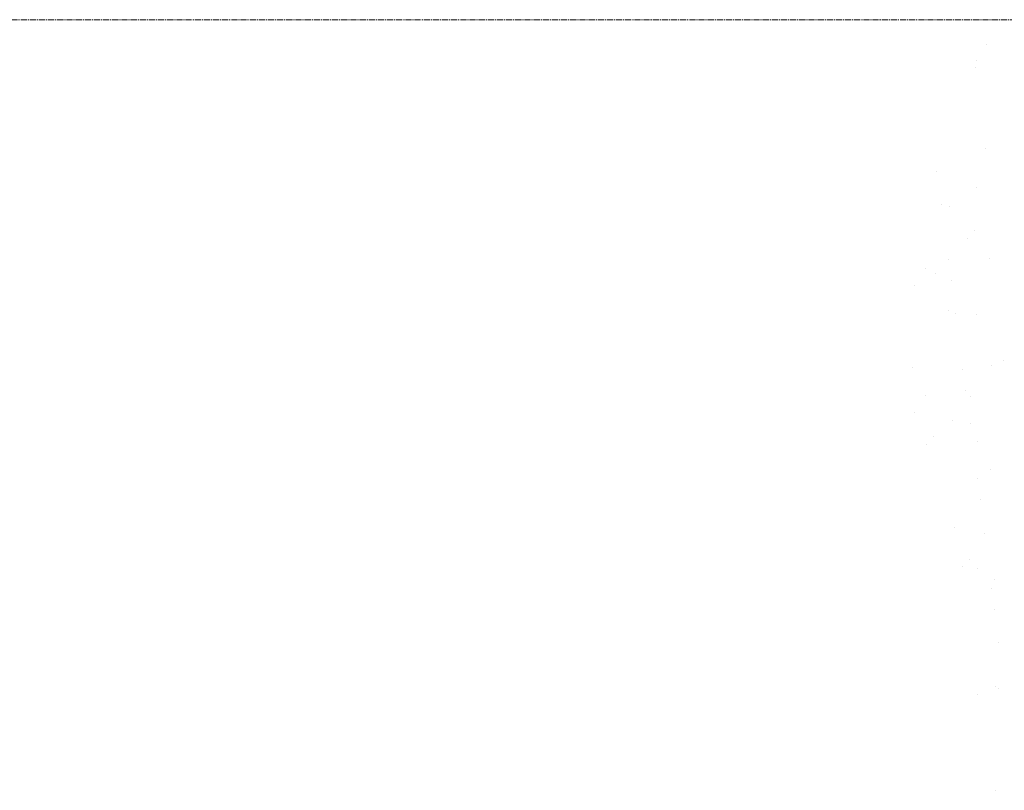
# Model space of a CAD drawing. Header units: centimetres. Extents: x 88729 to 133553, y -16225 to 14174.
# Tile 20 of 106: x 93365 to 93607, y -14770 to -14580. Entities that reach past the tile are written whole.
import ezdxf
from ezdxf.enums import TextEntityAlignment as Align

# ---------------------------------------------------------------- set-up
doc = ezdxf.new("R2010")
doc.units = ezdxf.units.CM
doc.linetypes.add('CENTER2', pattern=[1.125, 0.75, -0.125, 0.125, -0.125])
for name, color, linetype in [('A-OS', 252, 'CENTER2'), ('E_PODKLAD', 7, 'Continuous'), ('mat', 252, 'Continuous'), ('R-MET-IWE', 252, 'Continuous')]:
    doc.layers.add(name, color=color, linetype=linetype)
doc.styles.get("Standard").update_dxf_attribs({"font": 'txt.shx'})

# ---------------------------------------------------------------- blocks, each defined once
blk = doc.blocks.new('A$Ce817dbbb')
at = {"layer": 'A-OS', "color": 252, "lineweight": 9, "ltscale": 2}
blk.add_line((-153.4, -25045.77), (3298.95, -25045.77), dxfattribs=at)
at = {"layer": 'mat', "color": 252, "lineweight": 9}
for p, q in [((2201.01, -25051.9), (2201.01, -25051.9)), ((2198.61, -25055.9), (2198.61, -25055.9)), ((2198.49, -25057.58), (2198.49, -25057.58)), ((2200.89, -25077.48), (2200.89, -25077.48)), ((2188.91, -25082.95), (2188.91, -25082.95)), ((2198.66, -25087.04), (2198.66, -25087.04)), ((2189.98, -25091.08), (2189.98, -25091.08)), ((2191.97, -25091.6), (2191.97, -25091.6)), ((2198.15, -25097.59), (2198.15, -25097.59)), ((2196.46, -25099.44), (2196.46, -25099.44)), ((2191.77, -25104.66), (2191.77, -25104.66)), ((2201.87, -25104.49), (2201.87, -25104.49)), ((2186.04, -25106.86), (2186.04, -25106.86)), ((2188.48, -25108.14), (2188.48, -25108.14)), ((2183.35, -25111.08), (2183.35, -25111.08)), ((2192.46, -25109.86), (2192.46, -25109.86)), ((2191.85, -25117.18), (2191.85, -25117.18)), ((2193.53, -25117.99), (2193.53, -25117.99)), ((2198.72, -25118.18), (2198.72, -25118.18)), ((2182.93, -25131.3), (2182.93, -25131.3)), ((2202.2, -25130.67), (2202.2, -25130.67)), ((2205.23, -25129.5), (2205.23, -25129.5)), ((2195.32, -25131.58), (2195.32, -25131.58)), ((2186.09, -25138), (2186.09, -25138)), ((2196, -25136.78), (2196, -25136.78)), ((2197.26, -25138.2), (2197.26, -25138.2)), ((2183.41, -25142.22), (2183.41, -25142.22)), ((2192.82, -25144.19), (2192.82, -25144.19)), ((2197.07, -25144.91), (2197.07, -25144.91)), ((2188.14, -25148.15), (2188.14, -25148.15)), ((2186.45, -25149.99), (2186.45, -25149.99)), ((2198.78, -25149.32), (2198.78, -25149.32)), ((2202.08, -25156.25), (2202.08, -25156.25)), ((2198.86, -25158.5), (2198.86, -25158.5)), ((2199.54, -25163.7), (2199.54, -25163.7)), ((2193.16, -25170.36), (2193.16, -25170.36)), ((2200.62, -25171.83), (2200.62, -25171.83)), ((2196.92, -25178.21), (2196.92, -25178.21)), ((2195.23, -25180.05), (2195.23, -25180.05)), ((2198.83, -25180.46), (2198.83, -25180.46)), ((2203.05, -25183.26), (2203.05, -25183.26)), ((2202.4, -25185.41), (2202.4, -25185.41)), ((2203.09, -25190.62), (2203.09, -25190.62)), ((2204.16, -25198.75), (2204.16, -25198.75)), ((2203.38, -25209.43), (2203.38, -25209.43)), ((2204.01, -25210.12), (2204.01, -25210.12)), ((2198.89, -25211.6), (2198.89, -25211.6)), ((2203.26, -25235.01), (2203.26, -25235.01))]:
    blk.add_line(p, q, dxfattribs=at)
at = {"layer": 'R-MET-IWE', "color": 252, "lineweight": 9, "width": 0.75}
for tag, rotation, p in [('0-', 90, (-1139.05, -4143.61)), ('0-', 90, (-1113.05, -4143.61)), ('0-', 90, (-1087.05, -4143.61)), ('2-', 90, (-796.05, -4143.61)), ('2-', 90, (-505.05, -4143.61)), ('0-', 90, (-480.05, -4143.61)), ('0-', 90, (-456.05, -4143.61)), ('2-', 90, (-166.05, -4143.61)), ('2-', 90, (-625.66, -4833.61)), ('2-', 90, (-599.66, -4833.61)), ('2-', 90, (-573.66, -4833.61)), ('0-', 180, (-2169.64, -4848.47)), ('0-', 180, (-2169.64, -4873.47)), ('0-', 180, (-2169.64, -4899.47)), ('-2', 90, (-1661.47, -4961.65)), ('-2', 90, (-1636.47, -4961.65)), ('0-', 270, (-1489.78, -4968.06)), ('0-', 270, (-1464.78, -4968.06)), ('0-', 270, (-1439.78, -4968.06)), ('0-', 270, (-1364.78, -4968.06)), ('0-', 270, (-1339.78, -4968.06)), ('0-', 270, (-1314.78, -4968.06)), ('0-', 270, (328.22, -4968.06)), ('0-', 270, (354.22, -4968.06)), ('0-', 270, (1256.22, -4968.06)), ('0-', 270, (1282.22, -4968.06)), ('0-', 90, (-513.05, -5496.61)), ('0-', 90, (-487.05, -5496.61)), ('K.S.-', 90, (-487.05, -5766.11)), ('0-', 90, (-513.05, -5766.11)), ('1-', 90, (-539.05, -6114.61)), ('0-', 90, (-513.05, -6114.61)), ('0-', 90, (-487.05, -6114.61)), ('0-', 90, (301.95, -6545.61)), ('0-', 90, (327.95, -6545.61)), ('0-', 90, (353.95, -6545.61)), ('0-', 90, (416.11, -6545.61)), ('0-', 90, (1255.95, -6545.61)), ('0-', 90, (1281.95, -6545.61)), ('1-', 90, (2382.95, -6845.61)), ('1-', 90, (2408.95, -6845.61)), ('1-', 90, (2434.95, -6845.61)), ('1-', 90, (2827.95, -6845.61)), ('1-', 90, (2853.95, -6845.61)), ('1-', 90, (2879.95, -6845.61)), ('<-2', 90, (-910.64, -10482.41)), ('2->', 90, (-718.15, -10854.38)), ('2->', 90, (-692.15, -10854.38)), ('2->', 90, (-744.15, -10870.8)), ('-0', 90, (-186.09, -12450.12)), ('1-', 90, (2264.47, -12866.38)), ('1-', 90, (2290.47, -12866.38)), ('1-', 90, (2316.47, -12866.38)), ('1-', 90, (2709.47, -12866.38)), ('1-', 90, (2735.47, -12866.38)), ('1-', 90, (2761.47, -12866.38)), ('<-KL', 90, (-700.01, -16780.91)), ('-0', 90, (-179.94, -18957.53)), ('0->', 90, (-1257.53, -23179.05)), ('0->', 90, (-1231.53, -23179.05)), ('0->', 90, (-1205.53, -23179.05)), ('0->', 90, (-600.53, -23179.05)), ('0->', 90, (-574.53, -23179.05)), ('0->', 90, (-1692.53, -24074.05)), ('0->', 90, (-1666.53, -24074.05)), ('0->', 90, (-1640.53, -24074.05)), ('0->', 90, (-1486.53, -24074.05)), ('0->', 90, (-1460.53, -24074.05)), ('0->', 90, (-1434.53, -24074.05)), ('<-0', 90, (-499.82, -24383.56)), ('<-0', 90, (-298.11, -24383.56)), ('<-0', 180, (-587.12, -25088.86)), ('<-0', 270, (-496.63, -25202.68)), ('<-0', 180, (-1353.25, -25419.36)), ('<-0', 180, (-1187.25, -25444.1)), ('<-0', 90, (-179.61, -25454.22)), ('<-0', 90, (-69.59, -26375.36)), ('<-0', 90, (-43.59, -26375.36))]:
    blk.add_attdef(tag, text='', height=17, rotation=rotation, dxfattribs=at).set_placement(p, align=Align.MIDDLE)
for tag, p in [('2-', (1424.81, -4179.2)), ('2-', (1424.81, -4205.2)), ('K.S.-', (-76.89, -4264.2)), ('KL-', (-613.13, -4292.18)), ('1-', (-613.13, -4312.18)), ('1-', (-613.13, -4332.18)), ('K.S.-', (1414.13, -4333.66)), ('0-', (-70.19, -4341.2)), ('0-', (469.81, -4341.2)), ('1-', (-613.13, -4352.18)), ('0-', (1424.81, -4361.2)), ('0-', (-70.19, -4367.2)), ('1-', (469.81, -4367.2)), ('0-', (1099.81, -4368.2)), ('2-', (1424.81, -4387.2)), ('1-', (-70.19, -4393.2)), ('1-', (469.81, -4393.2)), ('1-', (1099.81, -4394.2)), ('2-', (1424.81, -4413.2)), ('2-', (-70.19, -4419.2)), ('2-', (1099.81, -4420.2)), ('2-', (469.81, -4444.2)), ('K.S.-', (-76.89, -4445.2)), ('2-', (1099.81, -4446.2)), ('2-', (469.81, -4470.2)), ('2-', (-825.19, -4496.2)), ('2-', (-825.19, -4522.2)), ('2-', (-70.19, -4574.2)), ('2-', (-70.19, -4600.2)), ('K.S.-', (1089.13, -4600.66)), ('2-', (1099.81, -4653.2)), ('2-', (-70.19, -4669.2)), ('2-', (1099.81, -4679.2)), ('-1', (1806.78, -4690.78)), ('1-', (-70.19, -4695.2)), ('2-', (1099.81, -4705.2)), ('-1', (1806.78, -4716.3)), ('K.S.-', (-73.2, -4721.2)), ('-1', (1806.78, -4743.07)), ('FR-', (-70.19, -4747.2)), ('0-', (-1066.19, -6382.7)), ('0-', (-1066.19, -6408.7)), ('2-', (1729.81, -6586.2)), ('2-', (1729.81, -6612.2)), ('2-', (1729.81, -6638.2)), ('2-', (1729.81, -6664.2)), ('K.S.-', (469.81, -6788.2)), ('1-', (-962.19, -6915.2)), ('2-', (1729.81, -6923.2)), ('1-', (-460.19, -6923.2)), ('1-', (469.81, -6923.2)), ('1-', (-460.19, -6949.2)), ('1-', (469.81, -6949.2)), ('2-', (1729.81, -6949.2)), ('K.S.-', (2901.81, -6960.2)), ('2-', (1729.81, -6975.2)), ('2-', (1729.81, -7001.2)), ('2-', (-460.19, -7026.2)), ('0-', (469.81, -7026.2)), ('2-', (-460.19, -7052.2)), ('0-', (469.81, -7052.2)), ('2-', (-460.19, -7078.2)), ('2-', (469.81, -7078.2)), ('1-', (2901.81, -7088.2)), ('2-', (469.81, -7104.2)), ('1-', (2901.81, -7114.2)), ('0-', (1729.81, -7131.2)), ('2-', (-460.19, -7141.2)), ('0-', (1729.81, -7157.2)), ('2-', (-460.19, -7167.2)), ('2-', (469.81, -7181.2)), ('2-', (1729.81, -7183.2)), ('0-', (-460.19, -7193.2)), ('2-', (469.81, -7207.2)), ('2-', (1729.81, -7209.2)), ('K.S.-', (-470.87, -7217.66)), ('2-', (469.81, -7233.2)), ('2-', (1729.81, -7235.2)), ('1-', (-460.19, -7245.2)), ('2-', (469.81, -7259.2)), ('2-', (1729.81, -7261.2)), ('2-', (1729.81, -7287.2)), ('2-', (-460.19, -7297.2)), ('2->', (-943.67, -10542.97)), ('-1', (1688.29, -10711.55)), ('-1', (1688.29, -10737.55)), ('-1', (1688.29, -10763.55)), ('<-2', (1685.55, -12605.39)), ('2->', (1611.33, -12636.47)), ('2->', (1611.33, -12658.97)), ('2->', (1590.77, -12684.97)), ('K.S.-', (2783.33, -12980.97)), ('2->', (-578.67, -13046.97)), ('2->', (-578.67, -13072.97)), ('<-2', (-476.88, -13105.94)), ('1-', (2783.33, -13108.97)), ('1-', (2783.33, -13134.97)), ('<-1', (-610.79, -16857.83)), ('<-1', (-610.79, -16877.83)), ('<-1', (1688.29, -17218.96)), ('<-1', (1688.29, -17244.96)), ('<-1', (1688.29, -17270.96)), ('<-1', (-478.91, -18553.43)), ('<-0', (-2287.98, -23879.57)), ('<-0', (-2287.98, -23905.57)), ('<-0', (-2287.98, -23931.57)), ('<-0', (-343.08, -24738.18)), ('<-0', (-478.91, -25059.68))]:
    blk.add_attdef(tag, text='', height=17, dxfattribs=at).set_placement(p, align=Align.MIDDLE)

msp = doc.modelspace()

# ---------------------------------------------------------------- block references
at = {"layer": 'E_PODKLAD'}
msp.add_blockref('A$Ce817dbbb', (91401.87, 10465.39), dxfattribs=at)

doc.saveas('drawing.dxf')
